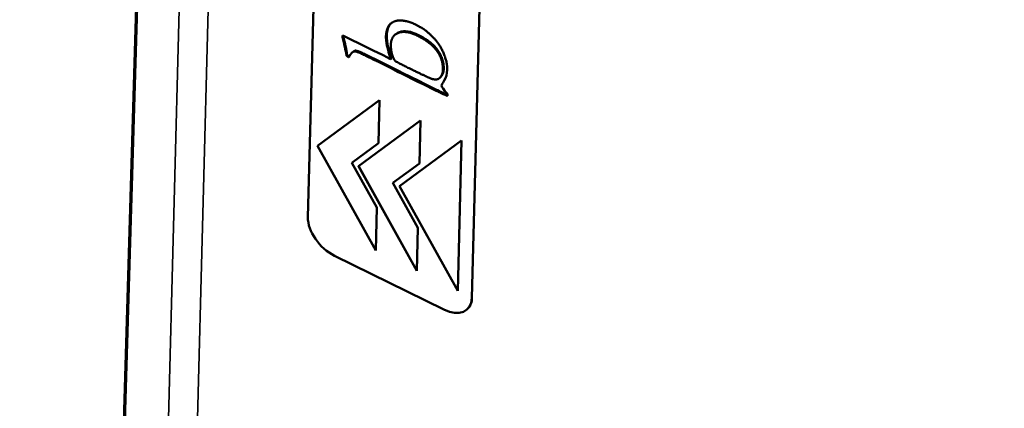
# Model space of a CAD drawing. Header units: millimetres. Extents: x 2784 to 9889, y 3044 to 5581.
# Tile 22 of 29: x 9245 to 9319, y 3518 to 3547. Entities that reach past the tile are written whole.
import ezdxf

# ---------------------------------------------------------------- set-up
doc = ezdxf.new("R2010")
doc.units = ezdxf.units.MM
doc.layers.add('Visibile (ISO)', color=7, linetype='Continuous', lineweight=50)
doc.layers.add('Visibile sottile (ISO)', color=7, linetype='Continuous', lineweight=35)

msp = doc.modelspace()

# ---------------------------------------------------------------- linework, layer by layer
at = {"layer": 'Visibile (ISO)'}
for p, q in [((9245.398, 3254.006), (9258.344, 3694.081)), ((9258.336, 3691.037), (9245.393, 3251.037)), ((9268.464, 3594.204), (9266.837, 3532.355)), ((9279.038, 3526.362), (9280.666, 3588.211)), ((9279.041, 3526.364), (9280.669, 3588.214)), ((9269.404, 3545.738), (9269.462, 3545.791)), ((9271.195, 3544.999), (9269.522, 3545.821)), ((9273.342, 3545.945), (9273.284, 3545.892)), ((9271.734, 3544.729), (9271.195, 3544.999)), ((9272.707, 3545.133), (9272.765, 3545.186)), ((9269.702, 3544.368), (9269.76, 3544.422)), ((9269.859, 3544.25), (9269.884, 3544.237)), ((9270.17, 3544.63), (9270.111, 3544.577)), ((9271.457, 3544.206), (9271.793, 3544.041)), ((9271.851, 3544.095), (9271.515, 3544.26)), ((9272.33, 3544.442), (9271.734, 3544.729)), ((9272.811, 3544.194), (9272.33, 3544.442)), ((9272.842, 3544.62), (9272.9, 3544.674)), ((9272.842, 3544.62), (9273.008, 3544.109)), ((9273.066, 3544.163), (9272.9, 3544.674)), ((9273.008, 3544.109), (9273.066, 3544.163)), ((9272.281, 3543.807), (9272.339, 3543.861)), ((9272.281, 3543.807), (9272.483, 3543.702)), ((9272.542, 3543.755), (9272.339, 3543.861)), ((9272.483, 3543.702), (9272.542, 3543.755)), ((9272.483, 3543.702), (9272.978, 3543.459)), ((9273.036, 3543.513), (9272.542, 3543.755)), ((9272.978, 3543.459), (9273.036, 3543.513)), ((9272.978, 3543.459), (9273.56, 3543.15)), ((9273.619, 3543.203), (9273.036, 3543.513)), ((9273.56, 3543.15), (9273.619, 3543.203)), ((9273.56, 3543.15), (9273.795, 3543.046)), ((9273.853, 3543.099), (9273.619, 3543.203)), ((9273.795, 3543.046), (9273.853, 3543.099)), ((9273.795, 3543.046), (9275.025, 3542.43)), ((9275.083, 3542.484), (9273.853, 3543.099)), ((9276.673, 3542.742), (9276.615, 3542.689)), ((9275.025, 3542.43), (9275.083, 3542.484)), ((9275.025, 3542.43), (9275.45, 3542.228)), ((9275.508, 3542.281), (9275.083, 3542.484)), ((9275.45, 3542.228), (9275.508, 3542.281)), ((9275.45, 3542.228), (9276.292, 3541.802)), ((9276.35, 3541.855), (9275.508, 3542.281)), ((9277.218, 3541.371), (9277.229, 3541.519)), ((9267.553, 3537.664), (9272.174, 3541.055)), ((9272.174, 3541.055), (9272.09, 3537.862)), ((9270.604, 3536.166), (9275.225, 3539.557)), ((9275.225, 3539.557), (9275.141, 3536.364)), ((9271.88, 3529.878), (9267.553, 3537.664)), ((9271.88, 3529.882), (9267.554, 3537.665)), ((9272.09, 3537.862), (9270.11, 3536.408)), ((9272.09, 3537.862), (9270.111, 3536.41)), ((9273.654, 3534.667), (9278.275, 3538.059)), ((9278.275, 3538.059), (9277.981, 3526.881)), ((9270.11, 3536.408), (9270.111, 3536.41)), ((9270.11, 3536.408), (9271.964, 3533.071)), ((9274.93, 3528.38), (9270.604, 3536.166)), ((9274.931, 3528.385), (9270.605, 3536.167)), ((9275.141, 3536.364), (9273.16, 3534.91)), ((9275.141, 3536.364), (9273.162, 3534.912)), ((9273.16, 3534.91), (9273.162, 3534.912)), ((9273.16, 3534.91), (9275.015, 3531.573)), ((9277.981, 3526.881), (9273.654, 3534.667)), ((9277.981, 3526.888), (9273.656, 3534.669)), ((9271.964, 3533.071), (9271.88, 3529.878)), ((9275.015, 3531.573), (9274.93, 3528.38)), ((9268.821, 3529.493), (9276.956, 3525.498)), ((9278.696, 3525.52), (9278.699, 3525.522))]:
    msp.add_line(p, q, dxfattribs=at)
for centre, start_param, end_param in [((9268.87, 3531.356), 3.706714, 5.27751), ((9277.005, 3527.361), 5.27751, 6.848306)]:
    msp.add_ellipse(centre, major_axis=(1.691, -1.841), ratio=0.614004, start_param=start_param, end_param=end_param, dxfattribs=at)
for points, degree in [([(9272.842, 3546.573), (9272.653, 3546.248), (9272.64, 3545.731)], 2), ([(9272.698, 3545.784), (9272.707, 3546.129), (9272.774, 3546.409), (9272.9, 3546.626)], 3), ([(9273.796, 3546.98), (9273.501, 3547.007), (9272.962, 3546.772), (9272.842, 3546.573)], 2), ([(9272.9, 3546.626), (9272.939, 3546.691), (9272.994, 3546.747)], 2), ([(9274.727, 3546.735), (9274.34, 3546.925), (9273.796, 3546.98)], 2), ([(9275.575, 3546.248), (9275.342, 3546.433), (9274.727, 3546.735)], 2), ([(9269.4, 3545.851), (9269.399, 3545.8), (9269.4, 3545.762), (9269.404, 3545.737)], 3), ([(9269.522, 3545.821), (9269.5, 3545.832), (9269.46, 3545.842), (9269.4, 3545.851)], 3), ([(9269.404, 3545.737), (9269.541, 3545.238), (9269.64, 3544.782), (9269.702, 3544.368)], 3), ([(9269.462, 3545.791), (9269.46, 3545.804), (9269.459, 3545.821), (9269.458, 3545.841)], 3), ([(9269.76, 3544.422), (9269.698, 3544.836), (9269.599, 3545.291), (9269.462, 3545.79)], 3), ([(9272.64, 3545.731), (9272.638, 3545.655), (9272.707, 3545.133)], 2), ([(9272.765, 3545.186), (9272.696, 3545.709), (9272.698, 3545.784)], 2), ([(9273.011, 3545.19), (9273.028, 3545.869), (9274.137, 3546.266), (9275.012, 3545.836)], 2), ([(9275.012, 3545.836), (9275.962, 3545.369), (9276.904, 3544.078), (9276.884, 3543.294)], 2), ([(9276.942, 3543.347), (9276.962, 3544.131), (9276.021, 3545.423), (9275.07, 3545.89)], 2), ([(9277.199, 3543.321), (9277.212, 3543.832), (9276.774, 3544.965), (9276.134, 3545.791), (9275.575, 3546.248)], 2), ([(9272.707, 3545.133), (9272.824, 3544.693), (9272.842, 3544.62)], 2), ([(9272.9, 3544.674), (9272.888, 3544.722), (9272.843, 3544.893), (9272.765, 3545.186)], 3), ([(9273.166, 3544.272), (9272.997, 3544.691), (9273.011, 3545.19)], 2), ([(9269.702, 3544.368), (9269.802, 3544.278), (9269.859, 3544.25)], 2), ([(9269.917, 3544.304), (9269.86, 3544.332), (9269.76, 3544.422)], 2), ([(9269.884, 3544.237), (9270.075, 3544.65), (9270.32, 3544.682)], 2), ([(9270.378, 3544.736), (9270.305, 3544.726), (9270.235, 3544.691), (9270.17, 3544.63)], 3), ([(9270.32, 3544.682), (9270.474, 3544.7), (9271.457, 3544.206)], 2), ([(9271.515, 3544.26), (9270.533, 3544.754), (9270.378, 3544.736)], 2), ([(9273.008, 3544.109), (9272.898, 3544.155), (9272.832, 3544.184), (9272.811, 3544.194)], 3), ([(9274.561, 3543.335), (9273.445, 3543.883), (9273.262, 3544.019), (9273.166, 3544.272)], 2), ([(9271.793, 3544.041), (9272.217, 3543.839), (9272.281, 3543.807)], 2), ([(9272.339, 3543.861), (9272.297, 3543.882), (9272.134, 3543.96), (9271.851, 3544.095)], 3), ([(9276.115, 3542.624), (9275.885, 3542.684), (9274.561, 3543.335)], 2), ([(9276.624, 3542.698), (9276.466, 3542.54), (9276.115, 3542.624)], 2), ([(9276.884, 3543.294), (9276.875, 3542.945), (9276.624, 3542.698)], 2), ([(9276.673, 3542.742), (9276.678, 3542.747), (9276.682, 3542.751)], 2), ([(9276.682, 3542.751), (9276.933, 3542.999), (9276.942, 3543.347)], 2), ([(9277.229, 3541.519), (9276.926, 3541.835), (9276.776, 3542.045), (9276.777, 3542.151)], 3), ([(9276.292, 3541.802), (9276.844, 3541.531), (9277.218, 3541.371)], 2), ([(9277.224, 3541.447), (9276.984, 3541.551), (9276.693, 3541.687), (9276.35, 3541.855)], 3)]:
    msp.add_open_spline(points, degree=degree, dxfattribs=at)
for points, knots in [([(9275.07, 3545.89), (9274.487, 3546.176), (9274.01, 3546.253), (9273.523, 3546.079), (9273.423, 3546.02), (9273.342, 3545.945)], [-0.5133775, -0.5133775, -0.5133775, -0.5133775, -0.2566888, -0.2566888, -0.1747753, -0.1747753, -0.1747753, -0.1747753]), ([(9276.777, 3542.151), (9276.776, 3542.185), (9276.845, 3542.31), (9276.982, 3542.528), (9277.119, 3542.743), (9277.191, 3543.008), (9277.199, 3543.321)], [-1.945155, -1.945155, -1.945155, -1.945155, -0.968376, -0.968376, -0.968376, 0, 0, 0, 0]), ([(9278.697, 3525.521), (9278.73, 3525.551), (9278.761, 3525.584), (9278.871, 3525.718), (9278.934, 3525.834), (9279.016, 3526.087), (9279.037, 3526.221), (9279.041, 3526.364)], [-0.1417334, -0.1417334, -0.1417334, -0.1417334, -0.1198015, -0.1198015, -0.0576112, -0.0576112, -0.000001, -0.000001, -0.000001, -0.000001])]:
    msp.add_open_spline(points, degree=3, knots=knots, dxfattribs=at)
at = {"layer": 'Visibile sottile (ISO)'}
for p, q in [((9245.393, 3250.89), (9258.336, 3690.89)), ((9259.155, 3619.95), (9249.443, 3250.89)), ((9261.247, 3617.28), (9251.535, 3248.221)), ((9272.842, 3546.573), (9272.9, 3546.626)), ((9272.64, 3545.731), (9272.698, 3545.784)), ((9275.07, 3545.89), (9275.012, 3545.836)), ((9269.859, 3544.25), (9269.916, 3544.302)), ((9270.32, 3544.682), (9270.378, 3544.736)), ((9271.457, 3544.206), (9271.515, 3544.26)), ((9271.793, 3544.041), (9271.851, 3544.095)), ((9276.624, 3542.698), (9276.682, 3542.751)), ((9276.884, 3543.294), (9276.942, 3543.347)), ((9276.292, 3541.802), (9276.35, 3541.855)), ((9279.038, 3526.362), (9279.041, 3526.364))]:
    msp.add_line(p, q, dxfattribs=at)
for points in [[(9556.227, 3521.572), (9458.389, 3553.858), (9360.55, 3586.143), (9262.712, 3618.429)], [(9557.469, 3519.53), (9458.723, 3552.115), (9359.984, 3584.698), (9261.247, 3617.28)]]:
    msp.add_open_spline(points, degree=3, dxfattribs=at)

doc.saveas('drawing.dxf')
